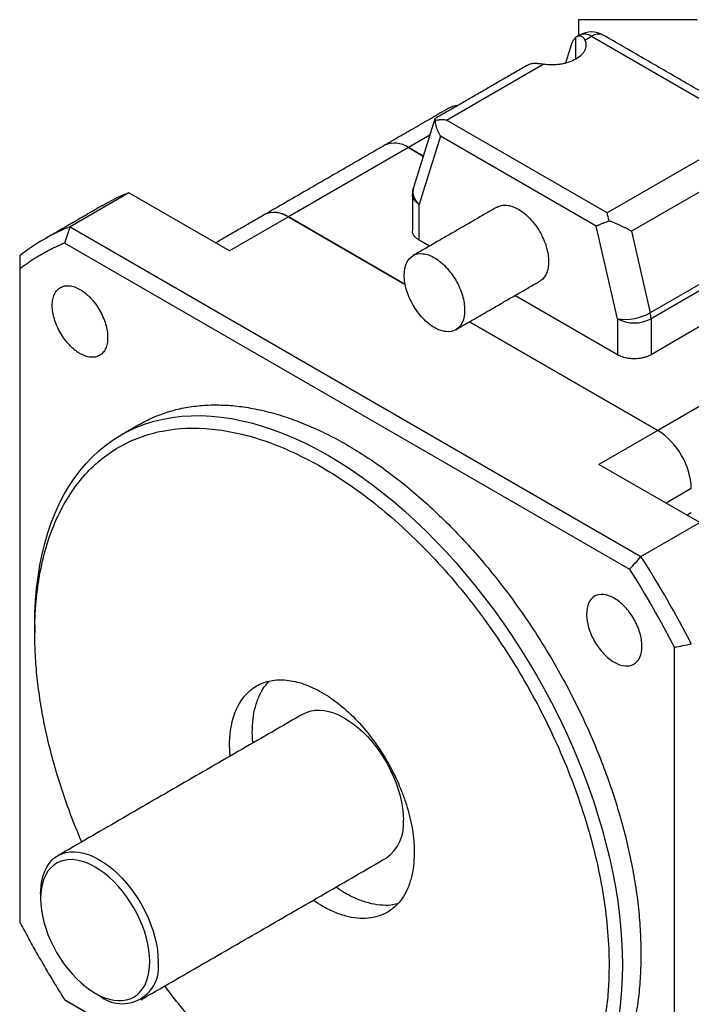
# Model space of a CAD drawing. Header units: millimetres. Extents: x 11 to 421, y 5 to 275.
# Tile 3 of 26: x 69 to 97, y 28 to 69. Entities that reach past the tile are written whole.
import ezdxf

# ---------------------------------------------------------------- set-up
doc = ezdxf.new("R2010")
doc.units = ezdxf.units.MM

msp = doc.modelspace()

# ---------------------------------------------------------------- linework, layer by layer
at = {"color": 7, "linetype": 'Continuous', "lineweight": 30}
for p, q in [((91.5592, 67.1557), (91.8265, 68.0116)), ((91.9795, 67.3175), (91.9795, 68.2338)), ((92.3592, 68.1162), (92.6349, 68.2754)), ((92.6349, 68.2754), (99.4018, 64.3689)), ((86.5277, 64.7498), (90.5958, 67.0982)), ((93.2946, 60.8434), (86.5277, 64.7498)), ((85.8254, 64.1109), (84.9261, 63.5917)), ((92.833, 60.2934), (86.2822, 64.0751)), ((84.9261, 63.5917), (79.8703, 60.6731)), ((84.9261, 63.5917), (85.5506, 63.2312)), ((85.5506, 63.2312), (84.9261, 63.5917)), ((97.3627, 63.1918), (93.2946, 60.8434)), ((97.8953, 62.1406), (94.3244, 60.0792)), ((73.1514, 61.6943), (70.6766, 60.2656)), ((77.3954, 59.2444), (73.1514, 61.6943)), ((85.3857, 59.6934), (85.3857, 61.2045)), ((79.8703, 60.6731), (77.3954, 59.2444)), ((79.8703, 60.6731), (84.795, 57.8301)), ((84.795, 57.8301), (79.8703, 60.6731)), ((70.6766, 60.2656), (94.7208, 46.3852)), ((94.3244, 60.0792), (95.1129, 56.6441)), ((85.8126, 59.4469), (85.3857, 59.6934)), ((70.4537, 59.5778), (94.2366, 45.8482)), ((100.7755, 59.6388), (95.1438, 56.3877)), ((68.5566, 58.4822), (68.5566, 31.0187)), ((98.6838, 58.7055), (95.1129, 56.6441)), ((93.7296, 54.8766), (89.4129, 57.3685)), ((93.7296, 56.3877), (93.7296, 54.8766)), ((95.1438, 56.3877), (95.1438, 54.8766)), ((87.5037, 56.2664), (95.4266, 51.6926)), ((95.4266, 51.6926), (87.5037, 56.2664)), ((97.5833, 56.2849), (95.1438, 54.8766)), ((100.4824, 54.6112), (95.4266, 51.6926)), ((95.4266, 51.6926), (92.9517, 50.2639)), ((97.1957, 47.8139), (92.9517, 50.2639)), ((96.8408, 49.2431), (95.7804, 48.6309)), ((96.8408, 48.2224), (96.6644, 48.1206)), ((94.7208, 46.3852), (97.1957, 47.8139)), ((96.1337, 15.0987), (96.1337, 42.5623)), ((70.4537, 27.7327), (94.2366, 14.0032)), ((70.6766, 27.604), (94.7208, 13.7235))]:
    msp.add_line(p, q, dxfattribs=at)
at = {"color": 7, "linetype": 'Continuous', "lineweight": 30, "flags": 128}
for points in [[(69.193, 43.485), (69.2016, 44.0143), (69.2276, 44.5329), (69.2708, 45.04), (69.3312, 45.535), (69.4087, 46.0171), (69.5032, 46.4856), (69.6146, 46.94), (69.7427, 47.3795), (69.8874, 47.8037), (70.0483, 48.2117), (70.2254, 48.6032), (70.4184, 48.9776), (70.6269, 49.3342), (70.8508, 49.6727), (71.0896, 49.9925), (71.3431, 50.2933), (71.6109, 50.5745), (71.8926, 50.8359), (72.1879, 51.0769), (72.4963, 51.2974), (72.8173, 51.4969), (73.1506, 51.6752), (73.4957, 51.8321), (73.852, 51.9673), (74.2192, 52.0807), (74.5966, 52.1721), (74.9838, 52.2413), (75.3801, 52.2883), (75.7852, 52.313), (76.1983, 52.3153), (76.6189, 52.2953), (77.0465, 52.253), (77.4803, 52.1884), (77.9199, 52.1017), (78.3646, 51.9929), (78.8138, 51.8622), (79.2668, 51.7099), (79.723, 51.536), (80.1818, 51.3409), (80.6426, 51.1248), (81.1046, 50.888), (81.5673, 50.6309), (82.03, 50.3538), (82.4921, 50.0571), (82.9528, 49.7412), (83.4116, 49.4066), (83.8679, 49.0537), (84.3209, 48.6831), (84.77, 48.2951), (85.2147, 47.8905), (85.6543, 47.4697), (86.0882, 47.0333), (86.5157, 46.582), (86.9364, 46.1163), (87.3495, 45.637), (87.7545, 45.1447), (88.1509, 44.6401), (88.538, 44.1238), (88.9155, 43.5967), (89.2826, 43.0595), (89.639, 42.5128), (89.984, 41.9575), (90.3173, 41.3944), (90.6384, 40.8241), (90.9467, 40.2477), (91.242, 39.6657), (91.5237, 39.0791), (91.7915, 38.4887), (92.045, 37.8953), (92.2838, 37.2997), (92.5077, 36.7027), (92.7162, 36.1053), (92.9092, 35.5082), (93.0863, 34.9122), (93.2473, 34.3183), (93.3919, 33.7271), (93.52, 33.1397), (93.6314, 32.5567), (93.726, 31.979), (93.8035, 31.4074), (93.8639, 30.8427), (93.9071, 30.2857), (93.933, 29.7372), (93.9417, 29.1979), (93.933, 28.6686), (93.9071, 28.15), (93.8639, 27.6429), (93.8035, 27.1479)], [(80.4892, 39.7604), (80.5075, 39.7708), (80.6615, 39.842), (80.8266, 39.8914), (81.0016, 39.9186), (81.1853, 39.9235), (81.3764, 39.9059), (81.5735, 39.8661), (81.7753, 39.8042), (81.9804, 39.7208), (82.1872, 39.6164), (82.3945, 39.4918), (82.6006, 39.3478), (82.8042, 39.1854), (83.0038, 39.0058), (83.1981, 38.8102), (83.3857, 38.6), (83.5652, 38.3767), (83.7354, 38.1418), (83.8951, 37.8971), (84.0432, 37.6441), (84.1786, 37.3847), (84.3004, 37.1208), (84.4078, 36.8541), (84.5, 36.5865), (84.5763, 36.3199), (84.6362, 36.0561), (84.6793, 35.7971), (84.7053, 35.5447), (84.7139, 35.3005)], [(69.4403, 32.1981), (69.4424, 32.3165), (69.4598, 32.545), (69.4944, 32.7611), (69.5459, 32.9631), (69.6141, 33.1498), (69.6984, 33.3198), (69.7982, 33.4719), (69.9129, 33.6051), (70.0417, 33.7183), (70.1836, 33.8109), (70.3376, 33.8821), (70.5027, 33.9315), (70.6777, 33.9587), (70.8614, 33.9636), (71.0525, 33.946), (71.2496, 33.9062), (71.4514, 33.8444), (71.6565, 33.7609), (71.8633, 33.6566), (72.0705, 33.5319), (72.2767, 33.3879), (72.4803, 33.2255), (72.6799, 33.0459), (72.8742, 32.8503), (73.0617, 32.6401), (73.2413, 32.4168), (73.4115, 32.182), (73.5712, 31.9372), (73.7193, 31.6842), (73.8547, 31.4249), (73.9765, 31.1609), (74.0839, 30.8942), (74.1761, 30.6266), (74.2524, 30.36), (74.3123, 30.0963), (74.3554, 29.8373), (74.3813, 29.5848), (74.39, 29.3407), (74.39, 29.3407)], [(74.0365, 29.3407), (74.0277, 29.577), (74.0016, 29.8216), (73.9582, 30.0727), (73.8979, 30.3283), (73.8212, 30.5865), (73.7286, 30.8453), (73.6209, 31.1027), (73.4988, 31.3568), (73.3634, 31.6057), (73.2156, 31.8475), (73.0565, 32.0802), (72.8874, 32.3022), (72.7096, 32.5118), (72.5244, 32.7073), (72.3332, 32.8873), (72.1374, 33.0504), (71.9387, 33.1954), (71.7384, 33.3211), (71.5381, 33.4266), (71.3393, 33.5111), (71.1436, 33.574), (70.9524, 33.6148), (70.7672, 33.6331), (70.5893, 33.6289), (70.4202, 33.6021), (70.2612, 33.553), (70.1134, 33.4819), (69.9779, 33.3894), (69.8559, 33.2762), (69.7482, 33.1431), (69.6556, 32.9912), (69.5789, 32.8216), (69.5186, 32.6356), (69.4752, 32.4346), (69.449, 32.2202), (69.4403, 31.994), (69.449, 31.7576), (69.4752, 31.513), (69.5186, 31.2619), (69.5789, 31.0063), (69.6556, 30.7482), (69.7482, 30.4894), (69.8559, 30.2319), (69.9779, 29.9778), (70.1134, 29.7289), (70.2612, 29.4872), (70.4202, 29.2544), (70.5893, 29.0324), (70.7672, 28.8229), (70.9524, 28.6273), (71.1436, 28.4474), (71.3393, 28.2843), (71.5381, 28.1393), (71.7384, 28.0136), (71.9387, 27.908), (72.1374, 27.8235), (72.3332, 27.7606), (72.5244, 27.7199), (72.7096, 27.7015), (72.8874, 27.7058), (73.0565, 27.7325), (73.2156, 27.7817), (73.3634, 27.8527), (73.4988, 27.9452), (73.6209, 28.0584), (73.7286, 28.1915), (73.8212, 28.3434), (73.8979, 28.513), (73.9582, 28.699), (74.0016, 28.9), (74.0277, 29.1144), (74.0365, 29.3407)]]:
    msp.add_lwpolyline(points, dxfattribs=at)
at = {"color": 7, "linetype": 'Continuous', "lineweight": 30}
for centre, radius, start, end in [((92.6349, 67.4588), 1, 60.00269, 119.99731), ((92.3412, 67.859), 0.5095, 54.80647, 113.88308), ((92.9265, 67.8793), 0.4918, 64.94175, 126.3687), ((84.3429, 62.8005), 0.983, 53.60737, 115.08217), ((84.3429, 62.8005), 0.983, 53.60737, 115.08217), ((86.0928, 61.6127), 1, 162.65584, 179.99526), ((85.7968, 61.745), 0.6791, 165.86927, 232.74181), ((79.287, 59.8818), 0.983, 53.60737, 115.08217), ((79.2812, 59.823), 1.0342, 55.28081, 113.40873), ((73.9665, 52.1207), 8.7842, 111.9953, 128.01545), ((94.0469, 58.5354), 2.171, 261.59538, 299.4076), ((94.4367, 57.7397), 1.5258, 242.39104, 297.60896), ((93.991, 56.379), 1.1528, 0.43144, 13.29507), ((93.7857, 49.1122), 3.058, 2.45345, 57.54655), ((93.7857, 49.1122), 3.058, 2.45345, 57.54655), ((56.5008, 21.8709), 45.4061, 27.32388, 32.67612), ((82.9764, 35.1214), 1.7468, 305.42747, 5.88471), ((72.8764, 29.1042), 1.532, 231.11596, 8.87867)]:
    msp.add_arc(centre, radius, start, end, dxfattribs=at)
for points, knots in [([(92.0883, 68.9666), (92.0883, 68.9677), (92.0883, 68.9773), (92.0883, 68.9374), (92.0883, 68.8443), (92.0883, 68.6884), (92.0883, 68.506), (92.0883, 68.3602), (92.0883, 68.298)], [0, 0, 0, 0, 0.0274662, 0.2325162, 0.4375661, 0.6426161, 0.847666, 1, 1, 1, 1]), ([(92.3592, 68.1162), (92.365, 68.1021), (92.3767, 68.074), (92.3893, 68.0313), (92.3984, 67.9884), (92.4035, 67.9451), (92.4054, 67.8802), (92.3944, 67.7935), (92.3564, 67.6873), (92.2951, 67.5846), (92.1834, 67.4553), (91.991, 67.3108), (91.7408, 67.1997), (91.5168, 67.1353), (91.339, 67.0999), (91.1549, 67.0779), (90.9881, 67.0709), (90.8423, 67.0738), (90.7179, 67.0821), (90.6366, 67.0929), (90.5958, 67.0982)], [0, 0, 0, 0, 0.0251064, 0.0501049, 0.0750623, 0.100046, 0.1251229, 0.1876022, 0.2501738, 0.3126532, 0.3752248, 0.5000119, 0.624799, 0.6872784, 0.74985, 0.8123293, 0.8749009, 0.9165911, 0.9581868, 1, 1, 1, 1]), ([(91.9795, 68.2338), (91.968, 68.2252), (91.9452, 68.208), (91.9148, 68.1768), (91.8875, 68.1418), (91.8637, 68.1025), (91.8429, 68.0594), (91.832, 68.0276), (91.8265, 68.0116)], [0, 0, 0, 0, 0.1681548, 0.3345267, 0.5, 0.6654733, 0.8318452, 1, 1, 1, 1]), ([(92.3592, 68.1162), (92.3535, 68.1281), (92.3424, 68.1516), (92.3223, 68.1824), (92.3005, 68.2095), (92.2767, 68.2324), (92.2513, 68.2513), (92.2245, 68.2662), (92.1832, 68.2821), (92.1251, 68.2895), (92.0503, 68.2759), (92.0032, 68.2479), (91.9795, 68.2338)], [0, 0, 0, 0, 0.0750898, 0.1485871, 0.2206945, 0.2916265, 0.3616084, 0.4308749, 0.4996678, 0.6667066, 0.8322508, 1, 1, 1, 1]), ([(90.5958, 67.0982), (90.5264, 67.1077), (90.3877, 67.1265), (90.2054, 67.1311), (90.0566, 67.1149), (89.9882, 67.0789), (89.9558, 67.0619)], [0, 0, 0, 0, 0.26431, 0.5286033, 0.7772396, 1, 1, 1, 1]), ([(86.6839, 65.2827), (86.7518, 65.3171), (86.851, 65.3673), (86.9722, 65.3667), (87.0104, 65.3666)], [0, 0, 0, 0, 0.6852435, 1, 1, 1, 1]), ([(86.0639, 64.7346), (86.0589, 64.7433), (86.0483, 64.7612), (86.041, 64.7816), (86.0385, 64.7952), (86.0412, 64.7997), (86.0418, 64.8008)], [0, 0, 0, 0, 0.2801885, 0.5812939, 0.9037575, 1, 1, 1, 1]), ([(86.5277, 64.7498), (86.5004, 64.7522), (86.4486, 64.7566), (86.3755, 64.7588), (86.3116, 64.7585), (86.2569, 64.7564), (86.1982, 64.7525), (86.1345, 64.746), (86.087, 64.7383), (86.0639, 64.7346)], [0, 0, 0, 0, 0.17352291, 0.32839087, 0.46460393, 0.58216298, 0.68107017, 0.84537607, 1, 1, 1, 1]), ([(86.2822, 64.0751), (86.2695, 64.0955), (86.2463, 64.1329), (86.2178, 64.1854), (86.1966, 64.2279), (86.1743, 64.276), (86.1503, 64.3329), (86.1188, 64.4206), (86.0905, 64.5225), (86.07, 64.6345), (86.0659, 64.7024), (86.0639, 64.7346)], [0, 0, 0, 0, 0.0979361, 0.1794113, 0.2444243, 0.2929745, 0.3982165, 0.5004104, 0.6830462, 0.8494016, 1, 1, 1, 1]), ([(73.1514, 61.6943), (72.8992, 61.5878), (72.5212, 61.4281), (72.1709, 61.2185), (72.0544, 61.1488)], [0, 0, 0, 0, 0.6673375, 1, 1, 1, 1]), ([(85.3857, 61.2045), (85.342, 61.2327), (85.2546, 61.2892), (85.1638, 61.3905), (85.1039, 61.4993), (85.0965, 61.5749), (85.0928, 61.6127)], [0, 0, 0, 0, 0.250026, 0.500052, 0.750078, 1, 1, 1, 1]), ([(88.6577, 61.0893), (88.7199, 61.1175), (88.8444, 61.174), (89.0678, 61.1794), (89.3076, 61.1257), (89.5577, 61.0097), (89.8075, 60.837), (90.0478, 60.6141), (90.2693, 60.3496), (90.4634, 60.0536), (90.6229, 59.7373), (90.7405, 59.4137), (90.8162, 59.0925), (90.8257, 58.8946), (90.8304, 58.7957)], [0, 0, 0, 0, 0.0833018, 0.166638, 0.2499742, 0.3333104, 0.4166466, 0.4999828, 0.583319, 0.6666552, 0.7499914, 0.8333276, 0.9166638, 1, 1, 1, 1]), ([(92.833, 60.2934), (92.8476, 60.2993), (92.8736, 60.3101), (92.9114, 60.3259), (92.9404, 60.3381), (92.9728, 60.3517), (93.0141, 60.3695), (93.0834, 60.3989), (93.171, 60.4348), (93.2744, 60.4753), (93.3452, 60.5), (93.3789, 60.5118)], [0, 0, 0, 0, 0.107226, 0.191835, 0.253823, 0.2931872, 0.3927419, 0.5004039, 0.6821415, 0.8486092, 1, 1, 1, 1]), ([(93.3789, 60.5118), (93.3742, 60.5315), (93.3647, 60.572), (93.3475, 60.6442), (93.3236, 60.7399), (93.3053, 60.8052), (93.2946, 60.8434)], [0, 0, 0, 0, 0.1546615, 0.3190001, 0.6012029, 1, 1, 1, 1]), ([(94.3244, 60.0792), (94.3064, 60.0887), (94.2672, 60.1097), (94.1998, 60.1442), (94.1148, 60.1875), (94.0126, 60.2375), (93.8908, 60.2943), (93.7609, 60.3529), (93.6275, 60.4105), (93.5011, 60.4634), (93.4184, 60.4962), (93.3789, 60.5118)], [0, 0, 0, 0, 0.0706579, 0.1540253, 0.2501013, 0.3739409, 0.4999863, 0.6407006, 0.7708034, 0.8904874, 1, 1, 1, 1]), ([(85.3857, 59.6934), (85.3704, 59.7025), (85.3401, 59.7207), (85.2986, 59.75), (85.2606, 59.7806), (85.2262, 59.8126), (85.1954, 59.8459), (85.1593, 59.8919), (85.1241, 59.9517), (85.0976, 60.026), (85.0944, 60.0763), (85.0928, 60.1016)], [0, 0, 0, 0, 0.0840031, 0.1672684, 0.2501523, 0.3330164, 0.4162223, 0.5001274, 0.6670776, 0.8327351, 1, 1, 1, 1]), ([(70.4537, 59.5778), (70.3922, 59.5516), (70.2692, 59.4991), (70.0876, 59.4154), (69.9082, 59.3279), (69.731, 59.2363), (69.5562, 59.1407), (69.3838, 59.0411), (69.2136, 58.9374), (69.0457, 58.8298), (68.8802, 58.7181), (68.7169, 58.6027), (68.61, 58.5224), (68.5566, 58.4822)], [0, 0, 0, 0, 0.09103176, 0.18198995, 0.27289089, 0.36375091, 0.45458637, 0.54541363, 0.63624909, 0.72710911, 0.81801005, 0.90896824, 1, 1, 1, 1]), ([(84.7493, 58.2242), (84.7493, 58.4166), (84.7824, 58.5898), (84.9099, 58.8717), (85.0043, 58.9803), (85.2399, 59.1163), (85.3811, 59.1438), (85.6889, 59.1133), (85.8555, 59.0554), (86.1887, 58.863), (86.3552, 58.7286), (86.6631, 58.4037), (86.8043, 58.2132), (87.0399, 57.8051), (87.1342, 57.5876), (87.2618, 57.1585), (87.2949, 56.9471), (87.2949, 56.7547)], [0, 0, 0, 0, 0.125, 0.125, 0.25, 0.25, 0.375, 0.375, 0.5, 0.5, 0.625, 0.625, 0.75, 0.75, 0.875, 0.875, 1, 1, 1, 1]), ([(90.8304, 58.7957), (90.8256, 58.7023), (90.816, 58.5156), (90.7412, 58.2802), (90.6204, 58.0984), (90.5219, 57.9954), (90.4576, 57.9716), (90.4575, 57.9716)], [0, 0, 0, 0, 0.2499742, 0.4999484, 0.7499227, 0.9998969, 1, 1, 1, 1]), ([(87.2949, 56.7547), (87.2949, 56.5623), (87.2618, 56.3891), (87.1342, 56.1072), (87.0399, 55.9986), (86.8043, 55.8626), (86.6631, 55.8351), (86.3552, 55.8656), (86.1887, 55.9235), (85.8555, 56.1158), (85.6889, 56.2502), (85.3811, 56.5752), (85.2399, 56.7657), (85.0043, 57.1738), (84.9099, 57.3913), (84.7824, 57.8204), (84.7493, 58.0318), (84.7493, 58.2242)], [0, 0, 0, 0, 0.125, 0.125, 0.25, 0.25, 0.375, 0.375, 0.5, 0.5, 0.625, 0.625, 0.75, 0.75, 0.875, 0.875, 1, 1, 1, 1]), ([(71.0951, 54.9288), (71.0731, 54.9419), (71.0293, 54.968), (70.964, 55.0122), (70.8994, 55.0599), (70.8355, 55.1115), (70.7723, 55.1668), (70.7099, 55.2259), (70.5978, 55.3402), (70.4425, 55.5249), (70.265, 55.7966), (70.1184, 56.0862), (70.0105, 56.3833), (69.943, 56.6765), (69.9211, 56.9537), (69.943, 57.2057), (70.0104, 57.421), (70.1184, 57.5935), (70.2649, 57.7139), (70.4425, 57.7807), (70.6122, 57.7867), (70.756, 57.7634), (70.867, 57.7314), (70.9803, 57.686), (71.0567, 57.6443), (71.0951, 57.6233)], [0, 0, 0, 0, 0.0180258, 0.0359078, 0.0537021, 0.0714657, 0.0892556, 0.1071288, 0.1251415, 0.1875937, 0.2500997, 0.3125519, 0.375058, 0.4375102, 0.5000162, 0.5624684, 0.6249745, 0.6874267, 0.7499327, 0.8123849, 0.874891, 0.9062908, 0.9374052, 0.9685399, 1, 1, 1, 1]), ([(71.0951, 57.6233), (71.1171, 57.6102), (71.161, 57.5841), (71.2263, 57.5399), (71.2909, 57.4922), (71.3548, 57.4406), (71.418, 57.3853), (71.4804, 57.3262), (71.5925, 57.2119), (71.7478, 57.0272), (71.9252, 56.7555), (72.0718, 56.4659), (72.1798, 56.1688), (72.2472, 55.8756), (72.2692, 55.5984), (72.2473, 55.3463), (72.1798, 55.1311), (72.0719, 54.9586), (71.9253, 54.8382), (71.7478, 54.7714), (71.5781, 54.7654), (71.4343, 54.7887), (71.3233, 54.8207), (71.21, 54.8661), (71.1335, 54.9078), (71.0951, 54.9288)], [0, 0, 0, 0, 0.0180258, 0.0359078, 0.0537021, 0.0714657, 0.0892556, 0.1071288, 0.1251415, 0.1875937, 0.2500997, 0.3125519, 0.375058, 0.4375102, 0.5000162, 0.5624684, 0.6249745, 0.6874267, 0.7499327, 0.8123849, 0.874891, 0.9062908, 0.9374052, 0.9685399, 1, 1, 1, 1]), ([(95.1438, 54.8766), (95.1279, 54.8678), (95.0964, 54.8502), (95.0456, 54.8263), (94.9927, 54.8043), (94.9373, 54.7845), (94.8795, 54.7667), (94.7801, 54.7407), (94.6331, 54.7147), (94.4368, 54.7039), (94.2403, 54.7147), (94.0724, 54.7444), (93.9354, 54.7833), (93.8256, 54.8251), (93.7617, 54.8593), (93.7296, 54.8766)], [0, 0, 0, 0, 0.0420258, 0.0836826, 0.1251485, 0.1666045, 0.2082315, 0.2502083, 0.3750476, 0.5000648, 0.6249041, 0.7499212, 0.8334042, 0.9162808, 1, 1, 1, 1]), ([(73.5959, 51.9463), (73.7901, 52.0501), (74.1789, 52.258), (74.8072, 52.4862), (75.4653, 52.652), (76.1536, 52.7486), (76.8682, 52.7773), (77.6063, 52.7373), (78.3647, 52.6291), (79.1401, 52.4531), (79.9293, 52.21), (80.7288, 51.9009), (81.5352, 51.5271), (82.3451, 51.0901), (83.155, 50.592), (83.9615, 50.0347), (84.761, 49.4207), (85.5501, 48.7527), (86.3256, 48.0334), (87.084, 47.266), (87.8221, 46.4537), (88.5367, 45.6), (89.2249, 44.7086), (89.8836, 43.7833), (90.51, 42.8281), (91.1014, 41.847), (91.6553, 40.8442), (92.1694, 39.8241), (92.6414, 38.791), (93.0693, 37.7494), (93.4513, 36.7036), (93.7857, 35.6582), (94.0712, 34.6177), (94.3064, 33.5864), (94.4906, 32.5688), (94.6218, 31.5698), (94.7042, 30.591), (94.7144, 29.9616), (94.7195, 29.6469)], [0, 0, 0, 0, 0.0277443, 0.055523, 0.0833017, 0.1110805, 0.1388592, 0.1666379, 0.1944167, 0.2221954, 0.2499741, 0.2777529, 0.3055316, 0.3333103, 0.3610891, 0.3888678, 0.4166466, 0.4444253, 0.472204, 0.4999828, 0.5277615, 0.5555402, 0.583319, 0.6110977, 0.6388764, 0.6666552, 0.6944339, 0.7222126, 0.7499914, 0.7777701, 0.8055489, 0.8333276, 0.8611063, 0.8888851, 0.9166638, 0.9444425, 0.9722213, 1, 1, 1, 1]), ([(69.193, 43.1585), (69.193, 44.0723), (69.2709, 44.9412), (69.5797, 46.5555), (69.8105, 47.301), (70.4162, 48.6399), (70.7911, 49.2334), (71.6704, 50.2454), (72.1749, 50.6641), (73.2941, 51.3104), (73.9088, 51.538), (75.2248, 51.7937), (75.9261, 51.8218), (77.3884, 51.677), (78.1494, 51.5043), (79.7017, 50.9647), (80.4931, 50.5979), (82.0759, 49.6842), (82.8672, 49.1373), (84.4196, 47.8846), (85.1806, 47.1787), (86.6429, 45.6351), (87.3442, 44.7974), (88.6602, 43.0222), (89.2749, 42.0848), (90.3941, 40.1463), (90.8985, 39.1453), (91.7779, 37.1179), (92.1527, 36.0917), (92.7584, 34.0534), (92.9893, 33.0415), (93.2981, 31.0706), (93.376, 30.1117), (93.376, 29.1979)], [0, 0, 0, 0, 0.0625, 0.0625, 0.125, 0.125, 0.1875, 0.1875, 0.25, 0.25, 0.3125, 0.3125, 0.375, 0.375, 0.4375, 0.4375, 0.5, 0.5, 0.5625, 0.5625, 0.625, 0.625, 0.6875, 0.6875, 0.75, 0.75, 0.8125, 0.8125, 0.875, 0.875, 0.9375, 0.9375, 1, 1, 1, 1]), ([(94.7619, 42.6135), (94.7619, 42.7899), (94.7315, 42.9837), (94.6146, 43.3771), (94.5281, 43.5764), (94.3121, 43.9505), (94.1827, 44.1251), (93.9005, 44.423), (93.7479, 44.5462), (93.4424, 44.7225), (93.2897, 44.7756), (93.0076, 44.8035), (92.8781, 44.7784), (92.6621, 44.6537), (92.5757, 44.5541), (92.4588, 44.2957), (92.4284, 44.137), (92.4284, 43.9606)], [0, 0, 0, 0, 0.125, 0.125, 0.25, 0.25, 0.375, 0.375, 0.5, 0.5, 0.625, 0.625, 0.75, 0.75, 0.875, 0.875, 1, 1, 1, 1]), ([(92.4284, 43.9606), (92.4284, 43.7843), (92.4588, 43.5904), (92.5757, 43.1971), (92.6621, 42.9977), (92.8781, 42.6236), (93.0076, 42.449), (93.2897, 42.1511), (93.4424, 42.0279), (93.7479, 41.8516), (93.9005, 41.7986), (94.1827, 41.7706), (94.3121, 41.7958), (94.5281, 41.9205), (94.6146, 42.02), (94.7315, 42.2784), (94.7619, 42.4372), (94.7619, 42.6135)], [0, 0, 0, 0, 0.125, 0.125, 0.25, 0.25, 0.375, 0.375, 0.5, 0.5, 0.625, 0.625, 0.75, 0.75, 0.875, 0.875, 1, 1, 1, 1]), ([(71.1674, 34.379), (71.0468, 34.6664), (70.784, 35.2924), (70.4329, 36.2632), (70.1052, 37.2845), (69.8265, 38.3013), (69.5966, 39.309), (69.4167, 40.3034), (69.2885, 41.2795), (69.2079, 42.236), (69.1979, 42.851), (69.193, 43.1585)], [0, 0, 0, 0, 0.0958717, 0.2088877, 0.3219037, 0.4349198, 0.5479358, 0.6609519, 0.7739679, 0.886984, 1, 1, 1, 1]), ([(77.3954, 38.4233), (77.3957, 38.4652), (77.3963, 38.5489), (77.401, 38.6721), (77.4086, 38.7933), (77.4193, 38.9124), (77.433, 39.0293), (77.4498, 39.1441), (77.4861, 39.3503), (77.5568, 39.6359), (77.6857, 39.977), (77.849, 40.2819), (78.1109, 40.635), (78.5168, 40.9721), (79.1099, 41.1917), (79.7866, 41.2188), (80.5209, 41.0521), (81.2845, 40.6981), (82.0481, 40.1704), (82.7824, 39.4893), (83.4591, 38.681), (84.0522, 37.7766), (84.458, 36.971), (84.7199, 36.3155), (84.8832, 35.8221), (85.0122, 35.3321), (85.0895, 34.9304), (85.1331, 34.6157), (85.1563, 34.3835), (85.1709, 34.1552), (85.1727, 34.0072), (85.1736, 33.933)], [0, 0, 0, 0, 0.0089578, 0.0178973, 0.0268257, 0.0357498, 0.0446768, 0.0536138, 0.0625676, 0.093832, 0.1251124, 0.1563767, 0.1876571, 0.2501261, 0.3125951, 0.3750641, 0.4375331, 0.5000021, 0.5624711, 0.6249401, 0.6874091, 0.7498781, 0.8123471, 0.8436114, 0.8748918, 0.9061561, 0.9374365, 0.9530873, 0.9687063, 0.9843312, 1, 1, 1, 1]), ([(78.35, 38.9744), (78.3564, 39.1666), (78.3693, 39.551), (78.4722, 40.0698), (78.6369, 40.5312), (78.832, 40.8925), (78.9942, 41.0661), (79.059, 41.1354)], [0, 0, 0, 0, 0.2143527, 0.4287054, 0.6430581, 0.8574108, 1, 1, 1, 1]), ([(85.1736, 33.933), (85.1671, 33.7408), (85.1543, 33.3563), (85.051, 32.8381), (84.888, 32.3744), (84.6621, 31.9764), (84.3787, 31.6501), (84.0423, 31.4014), (83.6588, 31.2344), (83.2346, 31.1519), (82.777, 31.1557), (82.2939, 31.2446), (81.7937, 31.4206), (81.3316, 31.6452), (81.0407, 31.843), (80.919, 31.9258)], [0, 0, 0, 0, 0.0786165, 0.1572331, 0.2358496, 0.3144662, 0.3930827, 0.4716992, 0.5503158, 0.6289323, 0.7075489, 0.7861654, 0.8647819, 0.9433985, 1, 1, 1, 1]), ([(84.4645, 31.772), (84.3722, 31.7505), (84.1409, 31.6968), (83.7307, 31.7088), (83.2487, 31.7952), (82.7482, 31.9718), (82.2862, 32.1963), (81.9953, 32.3941), (81.8736, 32.4769)], [0, 0, 0, 0, 0.1233459, 0.3090789, 0.4948119, 0.6805449, 0.8662779, 1, 1, 1, 1]), ([(68.5566, 31.0187), (68.61, 30.9168), (68.7169, 30.7131), (68.8802, 30.4091), (69.0457, 30.1063), (69.2136, 29.8049), (69.3838, 29.5048), (69.5562, 29.206), (69.731, 28.9086), (69.9082, 28.6125), (70.0876, 28.3178), (70.2692, 28.0243), (70.3922, 27.8299), (70.4537, 27.7327)], [0, 0, 0, 0, 0.09103176, 0.18198995, 0.27289089, 0.36375091, 0.45458637, 0.54541363, 0.63624909, 0.72710911, 0.81801005, 0.90896824, 1, 1, 1, 1]), ([(94.7195, 29.6469), (94.7144, 29.3381), (94.7042, 28.7205), (94.6218, 27.8368), (94.4906, 26.9893), (94.3064, 26.1844), (94.0712, 25.4247), (93.7857, 24.7137), (93.4513, 24.0545), (93.0694, 23.4496), (92.6412, 22.9025), (92.1702, 22.4126), (91.6525, 21.9924), (91.2919, 21.7342), (91.0946, 21.6348), (91.0944, 21.6347)], [0, 0, 0, 0, 0.08332471, 0.16664943, 0.24997414, 0.33329886, 0.41662357, 0.49994829, 0.583273, 0.66659772, 0.74992243, 0.83324715, 0.91657186, 0.99989658, 1, 1, 1, 1]), ([(93.376, 29.1979), (93.371, 28.8961), (93.361, 28.2926), (93.2805, 27.4292), (93.1523, 26.6011), (92.9723, 25.8145), (92.7425, 25.0722), (92.4636, 24.3775), (92.1368, 23.7332), (91.7635, 23.1423), (91.3454, 22.6072), (90.8842, 22.1303), (90.3819, 21.7134), (89.8406, 21.3586), (89.2627, 21.0671), (88.6506, 20.8404), (88.007, 20.6794), (87.3346, 20.5847), (86.6362, 20.5568), (85.915, 20.5958), (85.1739, 20.7015), (84.4162, 20.8735), (83.6451, 21.1111), (82.8639, 21.4131), (82.0759, 21.7784), (81.2845, 22.2054), (80.4931, 22.6921), (79.7051, 23.2367), (78.9239, 23.8366), (78.1527, 24.4894), (77.395, 25.1923), (76.6538, 25.942), (75.9332, 26.7364), (75.2675, 27.5265), (74.8561, 28.0678), (74.667, 28.3167)], [0, 0, 0, 0, 0.0304407, 0.0608813, 0.091322, 0.1217626, 0.1522033, 0.182644, 0.2130846, 0.2435253, 0.273966, 0.3044066, 0.3348473, 0.3652879, 0.3957286, 0.4261693, 0.4566099, 0.4870506, 0.5174913, 0.5479319, 0.5783726, 0.6088132, 0.6392539, 0.6696946, 0.7001352, 0.7305759, 0.7610165, 0.7914572, 0.8218979, 0.8523385, 0.8827792, 0.9132199, 0.9436605, 0.9741012, 1, 1, 1, 1])]:
    msp.add_open_spline(points, degree=3, knots=knots, dxfattribs=at)
for points, degree in [([(97.0883, 68.9701), (92.0883, 68.9701)], 1), ([(92.1349, 68.3249), (92.0014, 68.2478)], 1), ([(99.9017, 64.4184), (93.1348, 68.3249)], 1), ([(89.9538, 67.0658), (86.0495, 64.8119)], 1), ([(86.6856, 65.2838), (83.9262, 63.6907)], 1), ([(86.0409, 64.8011), (85.1383, 61.9108)], 1), ([(86.046, 64.8093), (86.05, 64.811)], 1), ([(86.2822, 64.0751), (85.9834, 63.1182), (85.6845, 62.1614), (85.3857, 61.2045)], 3), ([(83.9262, 63.6907), (78.8703, 60.7721)], 1), ([(85.0928, 61.6147), (85.0928, 60.1016)], 1), ([(72.0514, 61.1581), (69.5748, 59.7284)], 1), ([(88.6595, 61.0904), (85.1204, 59.0473)], 1), ([(78.8703, 60.7721), (76.8097, 59.5825)], 1), ([(70.4537, 59.5778), (70.528, 59.8071), (70.6023, 60.0363), (70.6766, 60.2656)], 3), ([(93.7296, 56.3877), (93.4307, 57.6896), (93.1319, 58.9915), (92.833, 60.2934)], 3), ([(68.5566, 59.0414), (68.5566, 58.855), (68.5566, 58.6686), (68.5566, 58.4822)], 3), ([(86.9203, 55.9295), (90.4593, 57.9726)], 1), ([(73.5976, 51.9474), (72.818, 51.4973)], 1), ([(94.2366, 45.8482), (94.398, 46.0272), (94.5594, 46.2062), (94.7208, 46.3852)], 3), ([(94.2366, 45.8482), (94.9144, 44.7818), (95.5491, 43.6826), (96.1337, 42.5623)], 3), ([(69.193, 43.485), (69.193, 43.1564)], 1), ([(96.1337, 42.5623), (96.3694, 42.6126), (96.6051, 42.6629), (96.8408, 42.7132)], 3), ([(80.4892, 39.7604), (70.1653, 33.8005)], 1), ([(78.3739, 38.5393), (78.35, 38.9744)], 1), ([(77.4193, 37.9882), (77.3954, 38.4233)], 1), ([(73.665, 27.7382), (83.9889, 33.6981)], 1), ([(69.4403, 32.1981), (69.4403, 31.994)], 1), ([(71.738, 28.0138), (71.9147, 27.9117)], 1), ([(70.4537, 27.7327), (70.528, 27.6898), (70.6023, 27.6469), (70.6766, 27.604)], 3)]:
    msp.add_open_spline(points, degree=degree, dxfattribs=at)

doc.saveas('drawing.dxf')
